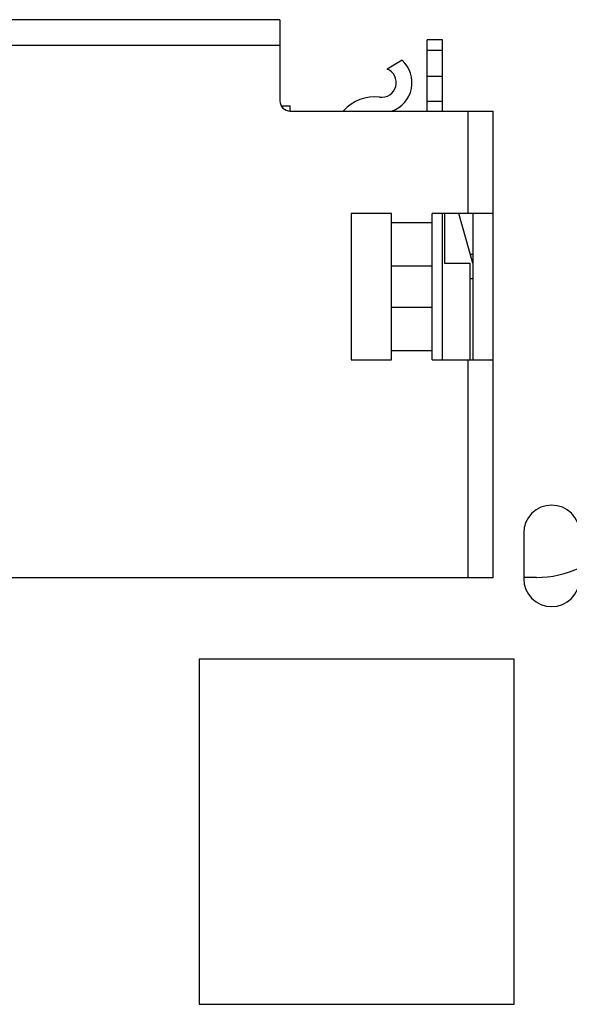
# Model space of a CAD drawing. Header units: inches. Extents: x -16 to 86, y -28 to 28.
# Tile 25 of 35: x 67.5 to 72.91, y -1.28 to 8.42. Entities that reach past the tile are written whole.
import ezdxf

# ---------------------------------------------------------------- set-up
doc = ezdxf.new("R2010")
doc.units = ezdxf.units.IN
doc.header["$LTSCALE"] = 1.21
doc.header["$MEASUREMENT"] = 0
doc.layers.get('0').update_dxf_attribs({"linetype": 'CONTINUOUS'})

msp = doc.modelspace()

# ---------------------------------------------------------------- linework, layer by layer
at = {"color": 6, "linetype": 'Continuous'}
for p, q in [((70.0581, 8.4175), (62.8581, 8.4175)), ((70.0581, 8.4175), (70.0581, 7.6175)), ((62.8581, 8.1675), (70.0581, 8.1675)), ((71.5081, 7.5175), (71.5081, 8.2175)), ((71.6581, 8.2175), (71.5081, 8.2175)), ((71.6581, 7.5175), (71.6581, 8.2175)), ((71.5081, 8.1175), (71.6581, 8.1175)), ((71.2623, 8.0175), (71.1135, 7.9316)), ((71.6581, 7.8571), (71.5081, 7.8571)), ((70.0727, 7.5675), (70.1581, 7.5675)), ((70.1581, 7.5175), (70.1581, 7.5675)), ((71.5081, 7.6142), (71.6581, 7.6142)), ((70.1581, 7.5175), (72.1581, 7.5175)), ((71.9081, 7.5175), (71.9081, 6.5075)), ((72.1581, 2.9175), (72.1581, 7.5175)), ((70.7581, 6.5075), (70.7581, 5.0675)), ((71.1581, 6.5075), (70.7581, 6.5075)), ((71.1581, 5.0675), (71.1581, 6.5075)), ((71.5581, 5.0675), (71.5581, 6.5075)), ((72.1581, 6.5075), (71.5581, 6.5075)), ((71.6581, 5.0675), (71.6581, 6.5075)), ((71.6781, 6.5075), (71.6781, 6.0175)), ((71.9581, 6.0175), (71.8196, 6.5075)), ((71.9581, 6.5075), (71.9581, 5.0675)), ((71.5581, 6.4175), (71.1581, 6.4175)), ((71.6781, 6.0175), (71.9281, 6.0175)), ((71.9281, 6.0175), (71.9281, 5.0675)), ((71.9326, 6.1075), (71.9581, 6.1075)), ((71.5581, 5.9903), (71.1581, 5.9903)), ((71.9281, 5.8675), (71.9581, 5.8675)), ((71.1581, 5.5847), (71.5581, 5.5847)), ((71.1581, 5.1575), (71.5581, 5.1575)), ((70.7581, 5.0675), (71.1581, 5.0675)), ((71.5581, 5.0675), (72.1581, 5.0675)), ((71.9081, 5.0675), (71.9081, 2.9175)), ((72.458, 3.3603), (72.458, 2.9103)), ((72.1581, 2.9175), (60.7581, 2.9175)), ((72.583, 2.9224), (72.458, 2.9224)), ((69.2633, 2.1174), (69.2633, -1.2826)), ((72.3633, 2.1174), (69.2633, 2.1174)), ((72.3633, -1.2826), (72.3633, 2.1174)), ((69.2633, -1.2826), (72.3633, -1.2826))]:
    msp.add_line(p, q, dxfattribs=at)
for centre, radius, start, end in [((71.0581, 7.7978), 0.3, 290.01686, 47.08745), ((71.0581, 7.7978), 0.1448, 262.61777, 67.50101), ((70.1581, 7.6175), 0.1, 180, 270), ((70.9881, 7.2575), 0.4, 82.61777, 139.23864), ((72.733, 3.3603), 0.275, 0, 180), ((72.583, 3.9224), 1, 270, 295.38598), ((72.733, 2.9103), 0.275, 180, 0)]:
    msp.add_arc(centre, radius, start, end, dxfattribs=at)

doc.saveas('drawing.dxf')
